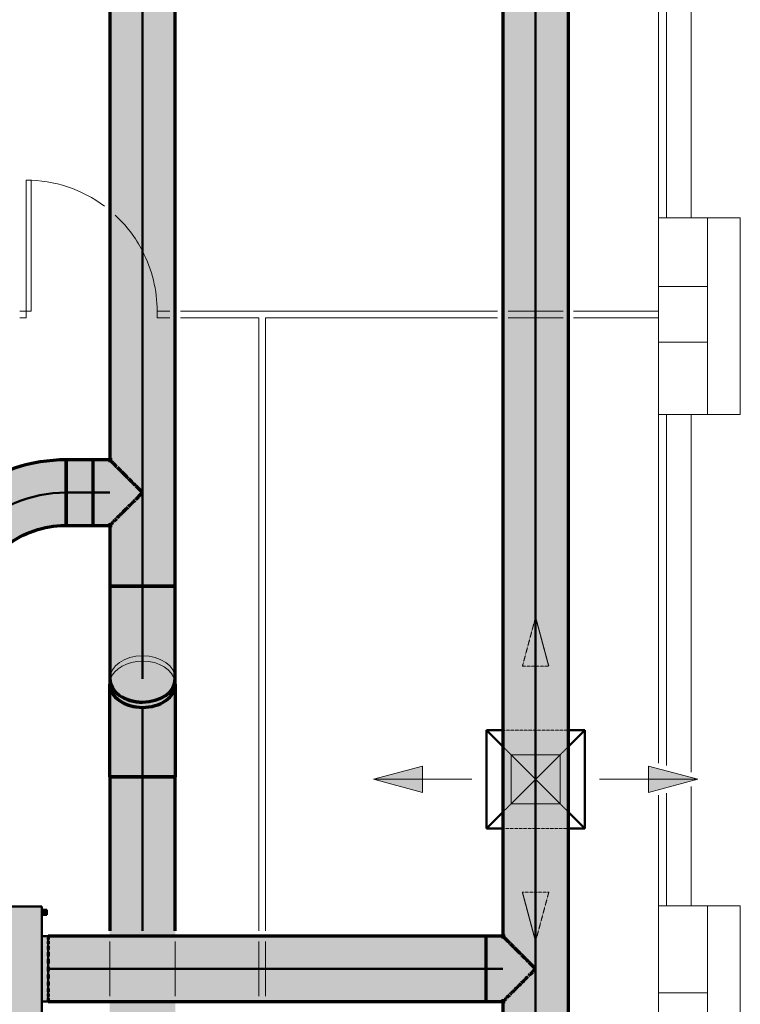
# Model space of a CAD drawing. Header units: millimetres. Extents: x -12292 to 200521, y -11014 to 10732.
# Tile 105 of 107: x 26965 to 31365, y -2883 to 3127. Entities that reach past the tile are written whole.
import ezdxf

# ---------------------------------------------------------------- set-up
doc = ezdxf.new("R2010")
doc.units = ezdxf.units.MM
doc.linetypes.add('Centro', pattern=[30, 12, -6, 6, -6])
doc.linetypes.add('Oculto 1_5', pattern=[2.2, 1.5, -0.7])
for name, color, linetype, lineweight in [('A-DETL', 90, 'Oculto 1_5', 18), ('A-DETL-GENF', 92, 'Continuous', 18), ('DIVISORIAS', 7, 'Continuous', 18), ('ESQ', 7, 'Continuous', 18), ('M-EQPM', 50, 'Continuous', 50), ('M-HVAC-CDFF', 50, 'Continuous', 50), ('M-HVAC-DUCT', 70, 'Continuous', 70), ('M-HVAC-DUCT-CNTR', 70, 'Centro', 50), ('PAREDES', 7, 'Continuous', 18), ('PEM1-Layout Superior_dwg', 8, 'Continuous', 18), ('PILAR', 7, 'Continuous', 18)]:
    doc.layers.add(name, color=color, linetype=linetype, lineweight=lineweight)

# ---------------------------------------------------------------- blocks, each defined once
blk = doc.blocks.new('M_Encaixe de duto redondo - Padrão-1004465-RENOVAÇÃO DE AR PAVIMENTO SUPERIOR')
at = {"layer": 'M-HVAC-DUCT', "lineweight": 18}
for points in [[(0, 0), (-193.9, 0), (-193.9, 0.8), (-178.4, 10.4), (-163, 30.7), (-155.5, 44.5), (-154.2, 45.8), (-145.9, 51.7), (-129.2, 67.5), (-108.7, 90.7), (-101.1, 97.1), (-86.8, 111.3), (-72.2, 127.4), (-60.1, 138.3), (-36.6, 162.4), (-26, 172.9), (-18, 181.6), (-9.4, 189.6), (-4.5, 195.3), (-0.6, 198.8), (0, 198.4), (0, 44.5)], [(0, 0), (0, 200), (101.6, 200), (101.6, 0)], [(0, -200), (-1.2, -197.5), (-5.3, -194.7), (-10.4, -188.3), (-20.9, -179.1), (-27.1, -171.5), (-49.2, -149.7), (-63.4, -135.1), (-75.6, -124.4), (-93, -105), (-108.7, -90.7), (-114.2, -85.8), (-117.6, -81), (-132.5, -63.7), (-148.5, -49.6), (-155.5, -44.5), (-156.9, -43.1), (-165, -28.1), (-178.4, -10.4), (-193.9, 0), (0, 0), (0, -198.8)], [(0, -200), (0, 0), (101.6, 0), (101.6, -200)]]:
    blk.add_hatch(color=80, dxfattribs=at).paths.add_polyline_path(points)
at = {"layer": 'M-HVAC-DUCT', "color": 3}
for p, q in [((-14.4, 200), (0, 200)), ((0, 200), (101.6, 200)), ((101.6, 0), (101.6, 200)), ((-193.9, 0.8), (-193.9, 0)), ((-193.9, 0), (-193.9, -0.8)), ((101.6, -200), (101.6, 0)), ((0, -200), (-14.4, -200)), ((101.6, -200), (0, -200))]:
    blk.add_line(p, q, dxfattribs=at)
blk = doc.blocks.new('M_Cotovelo redondo - 2 D-1005350-RENOVAÇÃO DE AR PAVIMENTO SUPERIOR')
at = {"layer": 'M-HVAC-DUCT', "lineweight": 18}
for points in [[(27714.7, -1038.4), (27714.7, -331.3), (27514.7, -331.3), (27514.7, -897), (27519.7, -928.4), (27534.5, -958.3), (27558.3, -985.1), (27590, -1007.5), (27627.9, -1024.4), (27670.2, -1034.8)], [(27714.7, -1038.4), (27759.2, -1034.8), (27801.5, -1024.4), (27839.4, -1007.5), (27871.1, -985.1), (27894.9, -958.3), (27909.7, -928.4), (27914.7, -897), (27914.7, -331.3), (27714.7, -331.3), (27714.7, -954.8)]]:
    blk.add_hatch(color=11, dxfattribs=at).paths.add_polyline_path(points)
at = {"layer": 'M-HVAC-DUCT', "color": 30}
for p, q in [((27714.7, -331.3), (27514.7, -331.3)), ((27914.7, -331.3), (27714.7, -331.3))]:
    blk.add_line(p, q, dxfattribs=at)
at = {"layer": 'M-HVAC-DUCT', "color": 30, "flags": 128}
for points in [[(27514.7, -331.3), (27514.7, -363.3), (27514.7, -395.2), (27514.7, -427), (27514.7, -458.7), (27514.7, -490.2), (27514.7, -521.4), (27514.7, -552.4), (27514.7, -582.9), (27514.7, -613.1), (27514.7, -642.8), (27514.7, -672), (27514.7, -700.7), (27514.7, -728.8), (27514.7, -756.2), (27514.7, -783), (27514.7, -809), (27514.7, -834.3), (27514.7, -858.8), (27514.7, -882.4), (27514.7, -897)], [(27914.7, -897), (27914.7, -873.9), (27914.7, -849.9), (27914.7, -825.2), (27914.7, -799.6), (27914.7, -773.3), (27914.7, -746.3), (27914.7, -718.6), (27914.7, -690.3), (27914.7, -661.4), (27914.7, -632), (27914.7, -602.1), (27914.7, -571.8), (27914.7, -541.1), (27914.7, -510.1), (27914.7, -478.7), (27914.7, -447.2), (27914.7, -415.4), (27914.7, -383.6), (27914.7, -351.6), (27914.7, -331.3)]]:
    blk.add_lwpolyline(points, dxfattribs=at)
at = {"layer": 'M-HVAC-DUCT', "color": 30}
for start_param, end_param in [(3.141593, 4.712389), (4.712389, 6.283185)]:
    blk.add_ellipse((27714.7, -897), major_axis=(200, 0), ratio=0.707107, start_param=start_param, end_param=end_param, dxfattribs=at)
blk = doc.blocks.new('M_Encaixe de duto redondo - Padrão-V12-RENOVAÇÃO DE AR PAVIMENTO SUPERIOR')
at = {"layer": 'M-HVAC-DUCT', "lineweight": 18}
for points in [[(-178, 0), (-193.9, 0), (-193.9, 0.8), (-178.4, 10.4), (-163, 30.7), (-155.5, 44.5), (-154.2, 45.8), (-145.1, 52.4), (-129.2, 67.5), (-108.7, 90.7), (-101.1, 97.1), (-86.8, 111.3), (-72.2, 127.4), (-60.1, 138.3), (-36.6, 162.4), (-26, 172.9), (-18, 181.6), (-9.4, 189.6), (-4.5, 195.3), (-0.6, 198.8), (0, 198.4), (0, 0), (-147.6, 0)], [(0, 0), (0, 200), (101.6, 200), (101.6, 0)], [(0, -200), (-1.2, -197.5), (-5.3, -194.7), (-10.4, -188.3), (-20.9, -179.1), (-27.1, -171.5), (-49.2, -149.7), (-63.4, -135.1), (-75.6, -124.4), (-93, -105), (-108.7, -90.7), (-114.2, -85.8), (-117.6, -81), (-132.5, -63.7), (-148.5, -49.6), (-155.5, -44.5), (-156.9, -43.1), (-165, -28.1), (-178.4, -10.4), (-193.9, 0), (0, 0), (0, -198.8)], [(0, -200), (0, 0), (101.6, 0), (101.6, -200)]]:
    blk.add_hatch(color=11, dxfattribs=at).paths.add_polyline_path(points)
at = {"layer": 'M-HVAC-DUCT', "color": 30}
for p, q in [((-14.4, 200), (0, 200)), ((0, 200), (101.6, 200)), ((101.6, 0), (101.6, 200)), ((-193.9, 0.8), (-193.9, 0)), ((-193.9, 0), (-193.9, -0.8)), ((101.6, -200), (101.6, 0)), ((0, -200), (-14.4, -200)), ((101.6, -200), (0, -200))]:
    blk.add_line(p, q, dxfattribs=at)
blk = doc.blocks.new('M_Cotovelo redondo - 2 D-996262-RENOVAÇÃO DE AR PAVIMENTO SUPERIOR')
at = {"layer": 'M-HVAC-DUCT', "lineweight": 18}
for points in [[(-800, 0), (-703.6, 5.8), (-608.5, 23.2), (-516.3, 52), (-424.9, 93.6), (-345.5, 141.6), (-267.7, 202.9), (-200.8, 270), (-141.6, 345.5), (-91.6, 428.2), (-52, 516.3), (-23.2, 608.5), (-5.8, 703.6), (0, 800), (-200, 800), (-206.1, 714.6), (-224.9, 629.3), (-254.2, 550.8), (-295.2, 475.6), (-346.6, 407.1), (-407.1, 346.6), (-477.6, 294.2), (-550.8, 254.2), (-631, 224.3), (-714.6, 206.1), (-800, 200), (-800, 44.5)], [(-800, -200), (-688, -193.7), (-577.5, -174.9), (-469.7, -143.9), (-366.1, -101), (-268, -46.7), (-176.5, 18.2), (-88.9, 97.4), (-18.2, 176.5), (46.7, 268), (101, 366.1), (143.9, 469.7), (174.9, 577.5), (193.7, 688), (200, 800), (0, 800), (-5.8, 703.6), (-23.2, 608.5), (-52, 516.3), (-91.6, 428.2), (-141.6, 345.5), (-201.2, 269.5), (-269.5, 201.2), (-345.5, 141.6), (-428.2, 91.6), (-516.3, 52), (-608.5, 23.2), (-703.6, 5.8), (-800, 0), (-800, -195)]]:
    blk.add_hatch(color=11, dxfattribs=at).paths.add_polyline_path(points)
at = {"layer": 'M-HVAC-DUCT', "color": 30}
for p, q in [((0, 800), (-200, 800)), ((200, 800), (0, 800)), ((-800, 200), (-800, 0)), ((-800, 0), (-800, -200))]:
    blk.add_line(p, q, dxfattribs=at)
at = {"layer": 'M-HVAC-DUCT', "color": 30, "flags": 128}
for points in [[(-200, 800), (-200.5, 776), (-201.9, 752.1), (-204.3, 728.2), (-207.7, 704.4), (-212, 680.8), (-217.2, 657.4), (-223.4, 634.2), (-230.5, 611.3), (-238.5, 588.6), (-247.4, 566.3), (-257.1, 544.4), (-267.8, 522.9), (-279.3, 501.9), (-291.6, 481.3), (-304.8, 461.2), (-318.7, 441.7), (-333.5, 422.7), (-348.9, 404.4), (-365.1, 386.6), (-382, 369.6), (-399.5, 353.2), (-417.7, 337.6), (-436.5, 322.6), (-455.9, 308.5), (-475.8, 295.1), (-496.3, 282.6), (-517.2, 270.8), (-538.6, 259.9), (-560.4, 249.9), (-582.6, 240.8), (-605.1, 232.5), (-628, 225.2), (-651.1, 218.8), (-674.5, 213.3), (-698, 208.7), (-721.7, 205.1), (-745.6, 202.5), (-769.5, 200.8), (-793.5, 200), (-800, 200)], [(-800, -200), (-760, -199.2), (-720.1, -196.8), (-680.3, -192.8), (-640.7, -187.2), (-601.3, -180.1), (-562.3, -171.3), (-523.6, -161.1), (-485.4, -149.2), (-447.7, -135.9), (-410.6, -121.1), (-374.1, -104.8), (-338.2, -87), (-303.1, -67.8), (-268.8, -47.3), (-235.4, -25.3), (-202.8, -2.1), (-171.2, 22.4), (-140.6, 48.2), (-111.1, 75.2), (-82.6, 103.3), (-55.4, 132.5), (-29.3, 162.8), (-4.4, 194.2), (19.2, 226.5), (41.5, 259.7), (62.4, 293.8), (82, 328.7), (100.1, 364.3), (116.8, 400.7), (132, 437.6), (145.8, 475.2), (158, 513.3), (168.7, 551.8), (177.9, 590.8), (185.4, 630), (191.5, 669.6), (195.9, 709.3), (198.7, 749.2), (199.9, 789.2), (200, 800)]]:
    blk.add_lwpolyline(points, dxfattribs=at)
blk = doc.blocks.new('PEM1-Layout Superior_dwg-964791-RENOVAÇÃO DE AR PAVIMENTO SUPERIOR')
at = {"layer": 'DIVISORIAS'}
for p, q in [((57782.2, 57805.7), (59717.2, 57805.7)), ((59782.2, 57805.7), (60117.2, 57805.7)), ((60117.2, 57765.7), (59782.2, 57765.7)), ((58259.7, 53623.5), (58259.7, 53958.5)), ((58299.7, 53958.5), (58299.7, 53623.5))]:
    blk.add_line(p, q, dxfattribs=at)
at = {"layer": 'DIVISORIAS', "flags": 128}
blk.add_lwpolyline([(56839.7, 57805.7), (56869.7, 57805.7), (56869.7, 58605.7), (56839.7, 58605.7)], close=True, dxfattribs=at)
for points in [[(56799.7, 57765.7), (56839.7, 57765.7), (56839.7, 57805.7), (56799.7, 57805.7)], [(57717.2, 57765.7), (57639, 57765.7), (57639, 57805.7), (57717.2, 57805.7)], [(58259.7, 54023.5), (58259.7, 57765.7), (57782.2, 57765.7)], [(59717.2, 57765.7), (58299.7, 57765.7), (58299.7, 54023.5)], [(60182.2, 57805.7), (60700.1, 57805.7), (60700.1, 57765.7), (60182.2, 57765.7)]]:
    blk.add_lwpolyline(points, dxfattribs=at)
at = {"layer": 'ESQ'}
for p, q in [((60749.7, 58375.7), (60749.7, 60595.3)), ((60699.7, 58375.7), (60699.7, 60581.9)), ((60699.7, 55046.3), (60699.7, 57175.7)), ((60749.7, 55032.9), (60749.7, 57175.7)), ((60699.7, 54175.7), (60699.7, 54850.4)), ((60749.7, 54175.7), (60749.7, 54863.8))]:
    blk.add_line(p, q, dxfattribs=at)
for start, end in [(53.21547, 90), (27.27947, 47.16626), (0, 27.26215)]:
    blk.add_arc((56839, 57805.7), 800, start, end, dxfattribs=at)
at = {"layer": 'PAREDES'}
for p, q in [((60899.7, 58375.7), (60899.7, 60635.5)), ((60899.7, 54992.7), (60899.7, 57175.7)), ((60899.7, 54175.7), (60899.7, 54904))]:
    blk.add_line(p, q, dxfattribs=at)
at = {"layer": 'PAREDES', "flags": 128}
for points in [[(60700.1, 57955.7), (60700.1, 58375.7), (61000.1, 58375.7), (61000.1, 57955.7)], [(60999.7, 57175.7), (61199.7, 57175.7), (61199.7, 58375.7), (60999.7, 58375.7)], [(61000.1, 57615.7), (61000.1, 57175.7), (60700.1, 57175.7), (60700.1, 57615.7)], [(60699.7, 53645.7), (60699.7, 54175.7), (60999.7, 54175.7), (60999.7, 53645.7)], [(60999.7, 52965.7), (61199.7, 52965.7), (61199.7, 54175.7), (60999.7, 54175.7)]]:
    blk.add_lwpolyline(points, dxfattribs=at)
at = {"layer": 'PILAR', "flags": 128}
for points in [[(60700.1, 57615.7), (61000.1, 57615.7), (61000.1, 57955.7), (60700.1, 57955.7)], [(60699.7, 53645.7), (60999.7, 53645.7), (60999.7, 53415.7), (60699.7, 53415.7)]]:
    blk.add_lwpolyline(points, close=True, dxfattribs=at)
blk = doc.blocks.new('FH - FH 400-V27-RENOVAÇÃO DE AR PAVIMENTO SUPERIOR')
at = {"layer": 'M-EQPM', "linetype": 'Oculto 1_5', "lineweight": 18}
for points in [[(-200, 509), (200, 509), (200, 547), (-200, 547)], [(-380, -509), (380, -509), (380, 509), (-380, 509), (-380, -198.8)], [(-360, -514), (-330, -514), (-330, -509), (-360, -509)], [(-360, -539), (-330, -539), (-330, -514), (-360, -514)], [(-200, -547), (200, -547), (200, -509), (-200, -509)], [(330, -514), (360, -514), (360, -509), (330, -509)], [(330, -514), (330, -539), (360, -539), (360, -514)]]:
    blk.add_hatch(color=10, dxfattribs=at).paths.add_polyline_path(points)
at = {"layer": 'A-DETL', "color": 170}
for p, q in [((-194.2, 547), (-195.7, 547)), ((-195.7, -547), (-194.2, -547))]:
    blk.add_line(p, q, dxfattribs=at)
at = {"layer": 'M-EQPM', "color": 5}
for p, q in [((-200, 547), (-200, 509)), ((-190.4, 547), (-194.2, 547)), ((-169.5, 547), (-178.6, 547)), ((-139.5, 547), (-152.9, 547)), ((-102, 547), (-119, 547)), ((-59, 547), (-78.5, 547)), ((-13, 547), (-33.7, 547)), ((33.7, 547), (13, 547)), ((78.5, 547), (59, 547)), ((119, 547), (102, 547)), ((152.9, 547), (139.5, 547)), ((178.6, 547), (169.5, 547)), ((194.2, 547), (190.4, 547)), ((200, 509), (200, 547)), ((-380, -509), (-380, 509)), ((380, 509), (-380, 509)), ((380, 509), (380, -509)), ((-380, -509), (380, -509)), ((-360, -514), (-360, -509)), ((-360, -539), (-360, -514)), ((-360, -514), (-330, -514)), ((-360, -539), (-330, -539)), ((-330, -509), (-330, -514)), ((-330, -514), (-330, -539)), ((-200, -509), (-200, -547)), ((200, -547), (200, -509)), ((330, -514), (330, -509)), ((330, -539), (330, -514)), ((330, -514), (360, -514)), ((330, -539), (360, -539)), ((360, -509), (360, -514)), ((360, -514), (360, -539)), ((-194.2, -547), (-190.4, -547)), ((-178.6, -547), (-169.5, -547)), ((-152.9, -547), (-139.5, -547)), ((-119, -547), (-102, -547)), ((-78.5, -547), (-59, -547)), ((-33.7, -547), (-13, -547)), ((13, -547), (33.7, -547)), ((59, -547), (78.5, -547)), ((102, -547), (119, -547)), ((139.5, -547), (152.9, -547)), ((169.5, -547), (178.6, -547)), ((190.4, -547), (194.2, -547))]:
    blk.add_line(p, q, dxfattribs=at)
blk = doc.blocks.new('M_Difusor de fornecimento - 600 x 600 Face 300 x 300 Conexão-V30-RENOVAÇÃO DE AR PAVIMENTO SUPERIOR')
at = {"layer": 'A-DETL-GENF', "linetype": 'Oculto 1_5'}
for points in [[(-690, 80.4), (-990, 0), (-690, -80.4)], [(690, 80.4), (690, -80.4), (990, 0), (966, 6.4)]]:
    blk.add_hatch(color=170, dxfattribs=at).paths.add_polyline_path(points)
at = {"layer": 'A-DETL', "color": 170}
for p, q in [((0, 989.8), (-80.4, 690)), ((0, 989.8), (-80.4, 690)), ((0, 989.8), (80.4, 690)), ((80.4, 690), (0, 989.8)), ((-80.4, 690), (80.4, 690)), ((-80.4, 690), (80.4, 690)), ((-200, 300), (200, 300)), ((-200, 200), (200, -200)), ((-200, -200), (200, 200)), ((200, -300), (-200, -300)), ((80.4, -690), (-80.4, -690)), ((0, -989.8), (-80.4, -690)), ((-80.4, -690), (0, -989.8)), ((80.4, -690), (-80.4, -690)), ((0, -989.8), (80.4, -690)), ((0, -989.8), (80.4, -690))]:
    blk.add_line(p, q, dxfattribs=at)
at = {"layer": 'A-DETL-GENF', "color": 170}
for p, q in [((-990, 0), (-690, 80.4)), ((-690, 80.4), (-990, 0)), ((-690, -80.4), (-690, 80.4)), ((-690, -80.4), (-690, 80.4)), ((690, 80.4), (690, -80.4)), ((990, 0), (690, 80.4)), ((990, 0), (690, 80.4)), ((690, 80.4), (690, -80.4)), ((-990, 0), (-690, -80.4)), ((-390, 0), (-990, 0)), ((-990, 0), (-690, -80.4)), ((390, 0), (990, 0)), ((990, 0), (690, -80.4)), ((690, -80.4), (990, 0))]:
    blk.add_line(p, q, dxfattribs=at)
at = {"layer": 'M-HVAC-CDFF', "color": 5}
for p, q in [((-300, 300), (-200, 200)), ((-300, 300), (-300, -300)), ((-300, 300), (-200, 300)), ((200, 300), (300, 300)), ((200, 200), (300, 300)), ((300, 300), (300, -300)), ((-300, -300), (-200, -200)), ((200, -200), (300, -300)), ((-200, -300), (-300, -300)), ((300, -300), (200, -300))]:
    blk.add_line(p, q, dxfattribs=at)
blk = doc.blocks.new('M_Cotovelo redondo - 2 D-V9-RENOVAÇÃO DE AR PAVIMENTO SUPERIOR')
at = {"layer": 'M-HVAC-DUCT', "lineweight": 18}
for points in [[(27701.5, -1495), (27714.7, -1495), (27714.7, -1070.8), (27665.7, -1066.1), (27627.9, -1056.7), (27590, -1039.9), (27558.3, -1017.5), (27534.5, -990.7), (27519.3, -958.3), (27514.7, -929.3), (27514.7, -1495), (27681.5, -1495)], [(27839.4, -1495), (27914.7, -1495), (27914.7, -929.3), (27909.7, -960.8), (27894.9, -990.7), (27871.1, -1017.5), (27839.4, -1039.9), (27801.5, -1056.7), (27759.2, -1067.2), (27714.7, -1070.8), (27714.7, -1495), (27801.5, -1495)]]:
    blk.add_hatch(color=11, dxfattribs=at).paths.add_polyline_path(points)
at = {"layer": 'A-DETL', "color": 20, "linetype": 'Continuous'}
for start_param, end_param in [(1.570796, 2.917193), (0.116214, 1.570796), (2.917193, 3.025378), (3.026978, 3.140023), (0.00157, 0.114615)]:
    blk.add_ellipse((27714.7, -929.3), major_axis=(200, 0), ratio=0.707107, start_param=start_param, end_param=end_param, dxfattribs=at)
at = {"layer": 'M-HVAC-DUCT', "color": 30}
for p, q in [((27514.7, -1495), (27714.7, -1495)), ((27714.7, -1495), (27914.7, -1495))]:
    blk.add_line(p, q, dxfattribs=at)
at = {"layer": 'M-HVAC-DUCT', "color": 30, "flags": 128}
for points in [[(27514.7, -1495), (27514.7, -1463), (27514.7, -1431.1), (27514.7, -1399.2), (27514.7, -1367.6), (27514.7, -1336.1), (27514.7, -1304.9), (27514.7, -1273.9), (27514.7, -1243.4), (27514.7, -1213.2), (27514.7, -1183.5), (27514.7, -1154.3), (27514.7, -1125.6), (27514.7, -1097.5), (27514.7, -1070.1), (27514.7, -1043.3), (27514.7, -1017.3), (27514.7, -992), (27514.7, -967.5), (27514.7, -943.9), (27514.7, -929.3)], [(27914.7, -929.3), (27914.7, -952.4), (27914.7, -976.3), (27914.7, -1001.1), (27914.7, -1026.7), (27914.7, -1053), (27914.7, -1080), (27914.7, -1107.7), (27914.7, -1136), (27914.7, -1164.9), (27914.7, -1194.3), (27914.7, -1224.2), (27914.7, -1254.5), (27914.7, -1285.2), (27914.7, -1316.2), (27914.7, -1347.5), (27914.7, -1379.1), (27914.7, -1410.9), (27914.7, -1442.7), (27914.7, -1474.7), (27914.7, -1495)]]:
    blk.add_lwpolyline(points, dxfattribs=at)
at = {"layer": 'M-HVAC-DUCT', "color": 30}
for major_axis, start_param, end_param in [((200, 0), 3.141593, 4.712389), ((-200, 0), 1.570796, 3.141593)]:
    blk.add_ellipse((27714.7, -929.3), major_axis=major_axis, ratio=0.707107, start_param=start_param, end_param=end_param, dxfattribs=at)

msp = doc.modelspace()

# ---------------------------------------------------------------- hatches: boundary and pattern name
at = {"layer": 'M-HVAC-DUCT'}
for color, points in [(3, [(30027.93, -7683.301), (30114.706, -7683.301), (30114.706, 7816.699), (29914.706, 7816.699), (29914.706, -2466.746), (29917.189, -2467.971), (29920.041, -2472.08), (29926.493, -2477.225), (29935.584, -2487.624), (29943.183, -2493.887), (29968.89, -2519.65), (29978.249, -2528.594), (29990.264, -2542.303), (30005.523, -2555.421), (30019.71, -2569.997), (30028.945, -2580.985), (30033.682, -2584.303), (30052.282, -2600.717), (30066.436, -2617.177), (30070.202, -2622.242), (30071.558, -2623.598), (30082.58, -2629.707), (30084.706, -2631.852), (30099.952, -2645.146), (30108.61, -2656.45), (30108.61, -2677.042), (30098.297, -2690.508), (30077.667, -2706.925), (30070.202, -2711.25), (30068.887, -2712.566), (30062.344, -2721.589), (30047.189, -2737.481), (30024.572, -2757.414), (30017.634, -2765.628), (30002.002, -2781.134), (29987.677, -2794.14), (29976.402, -2806.671), (29952.342, -2830.156), (29941.847, -2840.716), (29933.146, -2848.769), (29924.326, -2858.008), (29919.442, -2862.215), (29915.908, -2866.161), (29914.706, -2866.746), (29914.706, -7683.301), (29990.008, -7683.301)]), (3, [(30159.211, -7683.301), (30314.706, -7683.301), (30314.706, 7816.699), (30114.706, 7816.699), (30114.706, -7683.301)]), (11, [(27714.706, -331.275), (27714.706, 6137.354), (27514.706, 6137.354), (27514.706, 440.611), (27517.189, 439.386), (27521.471, 434.141), (27526.493, 430.132), (27537.274, 418.343), (27543.183, 413.47), (27565.032, 391.39), (27578.249, 378.763), (27594.071, 361.792), (27605.523, 351.936), (27619.71, 337.36), (27628.945, 326.373), (27633.682, 323.054), (27652.282, 306.64), (27666.436, 290.18), (27670.202, 285.115), (27671.558, 283.759), (27682.58, 277.65), (27684.515, 275.662), (27699.952, 262.211), (27708.61, 250.907), (27708.61, 230.315), (27698.297, 216.849), (27677.667, 200.432), (27670.202, 196.107), (27668.887, 194.791), (27662.344, 185.768), (27647.189, 169.876), (27624.572, 149.943), (27617.634, 141.729), (27603.382, 127.405), (27587.677, 113.217), (27576.402, 100.686), (27552.342, 77.202), (27541.847, 66.641), (27533.146, 58.588), (27525.12, 49.98), (27519.429, 45.123), (27515.908, 41.196), (27514.706, 40.611), (27514.706, -331.275), (27670.202, -331.275)]), (11, [(27714.706, -331.275), (27914.706, -331.275), (27914.706, 6137.354), (27714.706, 6137.354), (27714.706, 80.767)]), (11, [(27324.828, 240.611), (27413.106, 240.611), (27413.106, 440.611), (27248.208, 440.611), (27248.208, 240.611)]), (11, [(27324.828, 40.611), (27413.106, 40.611), (27413.106, 240.611), (27248.208, 240.611), (27248.208, 40.611)]), (11, [(27714.706, -1070.753), (27714.706, -1038.382), (27670.202, -1034.836), (27627.93, -1024.377), (27590.008, -1007.528), (27558.34, -985.135), (27534.513, -958.321), (27519.721, -928.43), (27514.706, -896.961), (27514.706, -929.331), (27519.721, -960.801), (27534.513, -990.692), (27558.34, -1017.506), (27590.008, -1039.899), (27627.93, -1056.748), (27670.202, -1067.207), (27682.535, -1068.19)]), (11, [(27714.706, -1070.753), (27759.211, -1067.207), (27801.483, -1056.748), (27839.404, -1039.899), (27871.073, -1017.506), (27894.9, -990.692), (27909.783, -960.232), (27914.706, -928.43), (27914.706, -896.961), (27909.692, -928.43), (27894.9, -958.321), (27871.073, -985.135), (27839.404, -1007.528), (27801.483, -1024.377), (27759.211, -1034.836), (27714.706, -1038.382), (27714.706, -1067.207)]), (3, [(29813.106, -2666.746), (29813.106, -2466.746), (27138.368, -2466.746), (27138.368, -2666.746), (29604.625, -2666.746)]), (3, [(29813.106, -2866.746), (29813.106, -2666.746), (27138.368, -2666.746), (27138.368, -2866.746), (29604.625, -2866.746)])]:
    msp.add_hatch(color=color, dxfattribs=at).paths.add_polyline_path(points)
h = msp.add_hatch(color=11, dxfattribs=at)
h.paths.add_polyline_path([(27514.706, 40.611), (27519.442, 45.486), (27515.291, 41.812)])
h.paths.add_polyline_path([(27520.041, 45.945), (27532.683, 59.051), (27525.12, 52.341)])
h.paths.add_polyline_path([(27535.584, 61.489), (27552.342, 79.27), (27540.737, 67.752)])
h.paths.add_polyline_path([(27559.673, 85.577), (27589.599, 115.586), (27576.402, 104.018), (27563.045, 89.832)])
h.paths.add_polyline_path([(27590.264, 116.168), (27626.695, 152.599), (27617.634, 145.35), (27601.496, 129.286)])
h.paths.add_polyline_path([(27628.945, 154.85), (27668.887, 194.791), (27662.344, 190.5), (27647.189, 176.883), (27631.254, 158.168)])
h.paths.add_polyline_path([(27671.558, 197.463), (27708.61, 234.515), (27708.61, 239.786), (27693.106, 230.228), (27677.667, 209.905), (27674.558, 203.572)])
h.paths.add_polyline_path([(27708.61, 241.436), (27708.61, 246.707), (27671.558, 283.759), (27677.667, 271.317), (27693.106, 250.994), (27706.417, 242.788)])
h.paths.add_polyline_path([(27668.887, 286.431), (27631.254, 323.054), (27632.263, 321.605), (27647.189, 304.339), (27662.344, 290.722)])
h.paths.add_polyline_path([(27626.695, 328.623), (27590.264, 365.054), (27603.382, 349.733), (27617.634, 335.872)])
h.paths.add_polyline_path([(27589.907, 365.41), (27563.045, 391.39), (27563.927, 390.276), (27576.402, 377.204), (27589.599, 365.636)])
h.paths.add_polyline_path([(27557.282, 398.035), (27535.584, 419.733), (27541.847, 412.121), (27552.342, 401.952)])
h.paths.add_polyline_path([(27534.115, 421.203), (27524.075, 430.197), (27525.12, 428.881), (27532.683, 422.171)])
h.paths.add_polyline_path([(27519.676, 435.641), (27514.706, 440.611), (27515.908, 438.145), (27519.44, 435.737)])
h = msp.add_hatch(color=11, dxfattribs=at)
h.paths.add_polyline_path([(27708.61, 246.707), (27708.61, 250.907), (27698.297, 264.373), (27681.191, 279.077), (27671.558, 283.759), (27698.18, 257.137)])
h.paths.add_polyline_path([(27668.887, 286.431), (27664.703, 292.831), (27649.776, 309.104), (27628.945, 326.373), (27665.138, 290.18)])
h.paths.add_polyline_path([(27626.695, 328.623), (27617.634, 339.493), (27605.246, 352.22), (27590.264, 365.054), (27624.039, 331.279)])
h.paths.add_polyline_path([(27589.907, 365.41), (27589.68, 365.72), (27577.871, 379.134), (27559.673, 395.645), (27589.599, 365.718)])
h.paths.add_polyline_path([(27557.282, 398.035), (27552.342, 404.021), (27543.123, 413.532), (27535.584, 419.733), (27556.73, 398.588)])
h.paths.add_polyline_path([(27534.115, 421.203), (27533.148, 422.631), (27526.388, 430.236), (27520.041, 435.277), (27533.766, 421.551)])
h.paths.add_polyline_path([(27519.676, 435.641), (27519.581, 435.876), (27517.156, 439.418), (27515.908, 439.41), (27519.53, 435.788)])
h = msp.add_hatch(color=11, dxfattribs=at)
h.paths.add_polyline_path([(27514.706, 40.611), (27517.189, 41.836), (27519.442, 45.346), (27515.908, 41.812)])
h.paths.add_polyline_path([(27520.041, 45.945), (27526.493, 51.09), (27532.683, 58.588), (27525.12, 51.025)])
h.paths.add_polyline_path([(27535.584, 61.489), (27543.123, 67.69), (27552.342, 78.247), (27541.847, 67.752)])
h.paths.add_polyline_path([(27559.673, 85.577), (27564.978, 89.78), (27578.249, 102.459), (27589.599, 115.504), (27563.927, 89.832)])
h.paths.add_polyline_path([(27590.264, 116.168), (27605.246, 129.002), (27619.56, 143.675), (27626.695, 152.599), (27603.382, 129.286)])
h.paths.add_polyline_path([(27628.945, 154.85), (27633.526, 158.032), (27652.282, 174.582), (27664.703, 188.391), (27668.887, 194.791), (27632.263, 158.168)])
h.paths.add_polyline_path([(27671.558, 197.463), (27682.58, 203.572), (27684.515, 205.56), (27699.952, 219.011), (27708.61, 230.315), (27708.61, 234.515), (27677.667, 203.572)])
h = msp.add_hatch(color=11, dxfattribs=at)
h.paths.add_polyline_path([(27714.706, -3531.275), (27714.706, -2866.746), (27514.706, -2866.746), (27514.706, -3531.275), (27682.535, -3531.275)])
h.paths.add_polyline_path([(27714.706, -2466.746), (27714.706, -1495.017), (27514.706, -1495.017), (27514.706, -2466.746), (27693.468, -2466.746)])
h = msp.add_hatch(color=11, dxfattribs=at)
h.paths.add_polyline_path([(27747.876, -3531.275), (27914.706, -3531.275), (27914.706, -2866.746), (27714.706, -2866.746), (27714.706, -3531.275)])
h.paths.add_polyline_path([(27737.973, -2466.746), (27914.706, -2466.746), (27914.706, -1495.017), (27714.706, -1495.017), (27714.706, -2466.746)])
h = msp.add_hatch(color=3, dxfattribs=at)
h.paths.add_polyline_path([(29914.706, -2866.746), (29919.442, -2861.872), (29915.291, -2865.545)])
h.paths.add_polyline_path([(29920.041, -2861.412), (29932.683, -2848.306), (29924.075, -2856.332)])
h.paths.add_polyline_path([(29935.584, -2845.868), (29952.342, -2828.087), (29940.737, -2839.605)])
h.paths.add_polyline_path([(29959.673, -2821.78), (29989.599, -2791.771), (29976.402, -2803.339), (29963.045, -2817.525)])
h.paths.add_polyline_path([(29990.264, -2791.189), (30026.695, -2754.758), (30017.634, -2762.007), (30001.496, -2778.071)])
h.paths.add_polyline_path([(30028.945, -2752.508), (30068.887, -2712.566), (30060.585, -2718.438), (30047.189, -2730.474), (30031.254, -2749.189)])
h.paths.add_polyline_path([(30071.558, -2709.894), (30108.61, -2672.842), (30108.61, -2667.571), (30093.106, -2677.129), (30077.667, -2697.452), (30074.558, -2703.785)])
h.paths.add_polyline_path([(30108.61, -2665.921), (30108.61, -2660.65), (30071.558, -2623.598), (30077.667, -2636.04), (30093.106, -2656.363), (30106.417, -2664.569)])
h.paths.add_polyline_path([(30068.887, -2620.926), (30031.254, -2584.303), (30032.263, -2585.752), (30047.189, -2603.018), (30062.344, -2616.635)])
h.paths.add_polyline_path([(30026.695, -2578.734), (29990.264, -2542.303), (30003.382, -2557.624), (30017.634, -2571.485)])
h.paths.add_polyline_path([(29989.907, -2541.947), (29963.045, -2515.967), (29963.927, -2517.081), (29976.402, -2530.153), (29989.599, -2541.721)])
h.paths.add_polyline_path([(29957.282, -2509.322), (29935.584, -2487.624), (29941.847, -2495.236), (29952.342, -2505.405)])
h.paths.add_polyline_path([(29934.115, -2486.154), (29924.075, -2477.16), (29925.12, -2478.476), (29932.683, -2485.186)])
h.paths.add_polyline_path([(29919.676, -2471.716), (29914.706, -2466.746), (29915.908, -2469.212), (29919.44, -2471.62)])
h = msp.add_hatch(color=3, dxfattribs=at)
h.paths.add_polyline_path([(30108.61, -2660.65), (30108.61, -2656.45), (30098.297, -2642.984), (30081.191, -2628.28), (30071.558, -2623.598), (30098.18, -2650.22)])
h.paths.add_polyline_path([(30068.887, -2620.926), (30064.703, -2614.526), (30049.776, -2598.253), (30028.945, -2580.985), (30065.138, -2617.177)])
h.paths.add_polyline_path([(30026.695, -2578.734), (30017.634, -2567.864), (30005.246, -2555.137), (29990.264, -2542.303), (30024.039, -2576.078)])
h.paths.add_polyline_path([(29989.907, -2541.947), (29989.68, -2541.637), (29977.871, -2528.223), (29959.673, -2511.712), (29989.599, -2541.639)])
h.paths.add_polyline_path([(29957.282, -2509.322), (29952.342, -2503.336), (29943.123, -2493.825), (29935.584, -2487.624), (29956.73, -2508.77)])
h.paths.add_polyline_path([(29934.115, -2486.154), (29933.148, -2484.726), (29926.388, -2477.121), (29920.041, -2472.08), (29933.766, -2485.806)])
h.paths.add_polyline_path([(29919.676, -2471.716), (29919.581, -2471.481), (29917.156, -2467.939), (29915.908, -2467.947), (29919.53, -2471.569)])
h = msp.add_hatch(color=3, dxfattribs=at)
h.paths.add_polyline_path([(29914.706, -2866.746), (29917.189, -2865.521), (29919.442, -2862.011), (29915.908, -2865.545)])
h.paths.add_polyline_path([(29920.041, -2861.412), (29926.493, -2856.267), (29932.683, -2848.769), (29925.12, -2856.332)])
h.paths.add_polyline_path([(29935.584, -2845.868), (29943.123, -2839.667), (29952.342, -2829.111), (29941.847, -2839.605)])
h.paths.add_polyline_path([(29959.673, -2821.78), (29964.978, -2817.577), (29978.249, -2804.898), (29989.599, -2791.853), (29963.927, -2817.525)])
h.paths.add_polyline_path([(29990.264, -2791.189), (30005.246, -2778.355), (30019.56, -2763.682), (30026.695, -2754.758), (30003.382, -2778.071)])
h.paths.add_polyline_path([(30028.945, -2752.508), (30033.526, -2749.325), (30052.282, -2732.775), (30064.703, -2718.966), (30068.887, -2712.566), (30032.263, -2749.189)])
h.paths.add_polyline_path([(30071.558, -2709.894), (30082.58, -2703.785), (30084.515, -2701.797), (30099.952, -2688.346), (30108.61, -2677.042), (30108.61, -2672.842), (30077.667, -2703.785)])

# ---------------------------------------------------------------- linework, layer by layer
at = {"layer": 'A-DETL', "color": 80, "linetype": 'Continuous'}
for p, q in [((29964.706, -1659.389), (29964.706, -1359.389)), ((29964.706, -1359.389), (30264.706, -1359.389)), ((30264.706, -1359.389), (29964.706, -1659.389)), ((30264.706, -1659.389), (29964.706, -1359.389)), ((30264.706, -1359.389), (30264.706, -1659.389)), ((30264.706, -1659.389), (29964.706, -1659.389)), ((27138.368, -2861.192), (27138.368, -2861.732))]:
    msp.add_line(p, q, dxfattribs=at)
at = {"layer": 'A-DETL', "color": 20, "linetype": 'Continuous'}
for p, q in [((27514.706, -2499.246), (27514.706, -2834.246)), ((27914.706, -2834.246), (27914.706, -2499.246))]:
    msp.add_line(p, q, dxfattribs=at)
for major_axis, start_param, end_param in [((-200, 0), 4.71238898, 6.28145634), ((200, 0), 0.00173693, 1.57079633)]:
    msp.add_ellipse((27714.706, -896.961), major_axis=major_axis, ratio=0.70710678, start_param=start_param, end_param=end_param, dxfattribs=at)
at = {"layer": 'M-HVAC-DUCT', "color": 3}
for p, q in [((29914.706, 7816.699), (29914.706, -2481.128)), ((30314.706, -7683.301), (30314.706, 7816.699)), ((29813.106, -2466.746), (27138.368, -2466.746)), ((27138.368, -2466.746), (27138.368, -2472.313)), ((27138.368, -2476.319), (27138.368, -2488.156)), ((27138.368, -2497.208), (27138.368, -2513.84)), ((29813.106, -2866.746), (29813.106, -2466.746)), ((29929.088, -2466.746), (29914.706, -2466.746)), ((27138.368, -2527.238), (27138.368, -2547.842)), ((27138.368, -2564.733), (27138.368, -2588.327)), ((27138.368, -2607.661), (27138.368, -2633.114)), ((27138.368, -2653.704), (27138.368, -2679.788)), ((27138.368, -2700.378), (27138.368, -2725.831)), ((30108.61, -2656.402), (30108.61, -2665.921)), ((30108.61, -2667.571), (30108.61, -2677.09)), ((27138.368, -2745.165), (27138.368, -2768.759)), ((27138.368, -2785.65), (27138.368, -2806.254)), ((27138.368, -2819.652), (27138.368, -2836.284)), ((27138.368, -2845.336), (27138.368, -2857.173)), ((27138.368, -2861.732), (27138.368, -2866.746)), ((27138.368, -2866.746), (29813.106, -2866.746)), ((29914.706, -2852.364), (29914.706, -7683.301)), ((29914.706, -2866.746), (29929.088, -2866.746))]:
    msp.add_line(p, q, dxfattribs=at)
at = {"layer": 'M-HVAC-DUCT', "color": 30}
for p, q in [((27514.706, 6137.354), (27514.706, 426.229)), ((27914.706, -331.275), (27914.706, 6137.354)), ((27413.106, 440.611), (27248.208, 440.611)), ((27248.208, 440.611), (27248.208, 40.611)), ((27413.106, 40.611), (27413.106, 440.611)), ((27529.088, 440.611), (27514.706, 440.611)), ((27708.61, 250.955), (27708.61, 241.436)), ((27708.61, 239.786), (27708.61, 230.267)), ((27248.208, 40.611), (27413.106, 40.611)), ((27514.706, 54.993), (27514.706, -331.275)), ((27514.706, 40.611), (27529.088, 40.611)), ((27514.706, -331.275), (27914.706, -331.275)), ((27514.706, -896.961), (27514.706, -929.331)), ((27914.706, -929.331), (27914.706, -896.961)), ((27514.706, -1495.017), (27514.706, -2434.246)), ((27914.706, -1495.017), (27514.706, -1495.017)), ((27914.706, -2434.246), (27914.706, -1495.017))]:
    msp.add_line(p, q, dxfattribs=at)
for centre, major_axis, start_param, end_param in [((27714.706, -896.961), (200, 0), 3.14159265, 4.71238898), ((27714.706, -896.961), (-200, 0), 1.57079633, 3.14159265), ((27714.706, -929.331), (200, 0), 3.14159265, 4.71238898), ((27714.706, -929.331), (200, 0), 4.71238898, 6.28318531)]:
    msp.add_ellipse(centre, major_axis=major_axis, ratio=0.70710678, start_param=start_param, end_param=end_param, dxfattribs=at)
msp.add_open_spline([(27514.706, 440.611), (27514.718, 440.611), (27515.51, 439.802), (27517.892, 437.424), (27519.442, 435.876)], degree=3, dxfattribs=at)
for points, knots in [([(27519.673, 435.645), (27521.179, 434.139), (27524.93, 430.387), (27530.386, 424.931), (27533.813, 421.504), (27534.394, 420.924)], [0.120539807, 0.120539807, 0.120539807, 0.120539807, 0.176470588, 0.235294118, 0.247036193, 0.247036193, 0.247036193, 0.247036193]), ([(27535.424, 419.893), (27537.452, 417.865), (27542.738, 412.579), (27550.148, 405.17), (27555.523, 399.794), (27557.16, 398.157)], [0.253914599, 0.253914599, 0.253914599, 0.253914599, 0.294117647, 0.352941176, 0.378025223, 0.378025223, 0.378025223, 0.378025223]), ([(27559.558, 395.76), (27564.899, 390.418), (27574.666, 380.651), (27585.094, 370.222), (27589.597, 365.719)], [0.39016199, 0.39016199, 0.39016199, 0.39016199, 0.470588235, 0.529411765, 0.529411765, 0.529411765, 0.529411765]), ([(27589.999, 365.318), (27595.501, 359.815), (27607.484, 347.83), (27619.956, 335.358), (27626.653, 328.662)], [0.531157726, 0.531157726, 0.531157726, 0.531157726, 0.602941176, 0.683490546, 0.683490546, 0.683490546, 0.683490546]), ([(27628.914, 326.401), (27632.481, 322.835), (27645.606, 309.712), (27659.034, 296.29), (27668.871, 286.45)], [0.69253966, 0.69253966, 0.69253966, 0.69253966, 0.735294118, 0.848646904, 0.848646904, 0.848646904, 0.848646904]), ([(27671.543, 283.777), (27672.303, 283.017), (27684.573, 270.74), (27696.958, 258.336), (27708.61, 246.707)], [0.858902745, 0.858902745, 0.858902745, 0.858902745, 0.867647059, 1, 1, 1, 1]), ([(27628.916, 154.821), (27634.936, 160.84), (27648.127, 174.032), (27661.583, 187.489), (27668.869, 194.774)], [-0.30746034, -0.30746034, -0.30746034, -0.30746034, -0.235294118, -0.151353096, -0.151353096, -0.151353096, -0.151353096]), ([(27671.541, 197.446), (27673.58, 199.485), (27680.745, 206.649), (27693.098, 218.997), (27703.431, 229.347), (27708.61, 234.515)], [-0.141097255, -0.141097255, -0.141097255, -0.141097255, -0.117647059, -0.058823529, 0, 0, 0, 0]), ([(27590.001, 115.905), (27598.885, 124.789), (27611.049, 136.954), (27623.627, 149.531), (27626.656, 152.56)], [-0.468842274, -0.468842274, -0.468842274, -0.468842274, -0.352941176, -0.316509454, -0.316509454, -0.316509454, -0.316509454]), ([(27519.673, 45.577), (27521.178, 47.084), (27524.931, 50.835), (27530.386, 56.291), (27533.813, 59.718), (27534.394, 60.298)], [-0.879460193, -0.879460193, -0.879460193, -0.879460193, -0.823529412, -0.764705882, -0.752963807, -0.752963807, -0.752963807, -0.752963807]), ([(27535.425, 61.329), (27537.453, 63.358), (27544.078, 69.982), (27551.68, 77.585), (27557.16, 83.064)], [-0.746085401, -0.746085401, -0.746085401, -0.746085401, -0.705882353, -0.621974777, -0.621974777, -0.621974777, -0.621974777]), ([(27559.558, 85.463), (27560.994, 86.898), (27566.418, 92.323), (27576.282, 102.187), (27585.096, 111.001), (27589.599, 115.504)], [-0.60983801, -0.60983801, -0.60983801, -0.60983801, -0.588235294, -0.529411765, -0.470588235, -0.470588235, -0.470588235, -0.470588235]), ([(27514.706, 40.611), (27514.724, 40.611), (27515.931, 41.832), (27518.667, 44.572), (27519.442, 45.346)], [-1, -1, -1, -1, -0.911764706, -0.882352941, -0.882352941, -0.882352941, -0.882352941])]:
    msp.add_open_spline(points, degree=3, knots=knots, dxfattribs=at)
at = {"layer": 'M-HVAC-DUCT', "color": 3}
msp.add_open_spline([(29914.706, -2466.746), (29914.718, -2466.746), (29915.51, -2467.555), (29917.892, -2469.933), (29919.442, -2471.481)], degree=3, dxfattribs=at)
for points, knots in [([(29919.673, -2471.712), (29921.179, -2473.218), (29924.93, -2476.97), (29930.386, -2482.426), (29933.813, -2485.853), (29934.394, -2486.433)], [0.120539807, 0.120539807, 0.120539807, 0.120539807, 0.176470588, 0.235294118, 0.247036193, 0.247036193, 0.247036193, 0.247036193]), ([(29935.424, -2487.464), (29937.452, -2489.492), (29942.738, -2494.778), (29950.148, -2502.187), (29955.523, -2507.563), (29957.16, -2509.2)], [0.253914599, 0.253914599, 0.253914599, 0.253914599, 0.294117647, 0.352941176, 0.378025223, 0.378025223, 0.378025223, 0.378025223]), ([(29959.558, -2511.597), (29964.899, -2516.939), (29974.666, -2526.706), (29985.094, -2537.135), (29989.597, -2541.638)], [0.39016199, 0.39016199, 0.39016199, 0.39016199, 0.470588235, 0.529411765, 0.529411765, 0.529411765, 0.529411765]), ([(29989.999, -2542.039), (29995.501, -2547.542), (30007.484, -2559.527), (30019.956, -2571.999), (30026.653, -2578.695)], [0.531157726, 0.531157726, 0.531157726, 0.531157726, 0.602941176, 0.683490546, 0.683490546, 0.683490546, 0.683490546]), ([(30028.914, -2580.956), (30032.481, -2584.522), (30045.606, -2597.645), (30059.034, -2611.067), (30068.871, -2620.907)], [0.69253966, 0.69253966, 0.69253966, 0.69253966, 0.735294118, 0.848646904, 0.848646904, 0.848646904, 0.848646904]), ([(30071.543, -2623.58), (30072.303, -2624.34), (30084.573, -2636.617), (30096.958, -2649.021), (30108.61, -2660.65)], [0.858902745, 0.858902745, 0.858902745, 0.858902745, 0.867647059, 1, 1, 1, 1]), ([(30071.541, -2709.911), (30073.58, -2707.872), (30080.745, -2700.708), (30093.098, -2688.36), (30103.431, -2678.01), (30108.61, -2672.842)], [-0.141097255, -0.141097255, -0.141097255, -0.141097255, -0.117647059, -0.058823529, 0, 0, 0, 0]), ([(29990.001, -2791.452), (29998.885, -2782.568), (30011.049, -2770.403), (30023.627, -2757.826), (30026.656, -2754.797)], [-0.468842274, -0.468842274, -0.468842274, -0.468842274, -0.352941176, -0.316509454, -0.316509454, -0.316509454, -0.316509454]), ([(30028.916, -2752.536), (30034.936, -2746.517), (30048.127, -2733.325), (30061.583, -2719.868), (30068.869, -2712.583)], [-0.30746034, -0.30746034, -0.30746034, -0.30746034, -0.235294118, -0.151353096, -0.151353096, -0.151353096, -0.151353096]), ([(29935.425, -2846.028), (29937.453, -2843.999), (29944.078, -2837.375), (29951.68, -2829.772), (29957.16, -2824.293)], [-0.746085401, -0.746085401, -0.746085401, -0.746085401, -0.705882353, -0.621974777, -0.621974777, -0.621974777, -0.621974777]), ([(29959.558, -2821.894), (29960.994, -2820.459), (29966.418, -2815.034), (29976.282, -2805.17), (29985.096, -2796.356), (29989.599, -2791.853)], [-0.60983801, -0.60983801, -0.60983801, -0.60983801, -0.588235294, -0.529411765, -0.470588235, -0.470588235, -0.470588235, -0.470588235]), ([(29914.706, -2866.746), (29914.724, -2866.746), (29915.931, -2865.525), (29918.667, -2862.785), (29919.442, -2862.011)], [-1, -1, -1, -1, -0.911764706, -0.882352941, -0.882352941, -0.882352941, -0.882352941]), ([(29919.673, -2861.78), (29921.178, -2860.273), (29924.931, -2856.522), (29930.386, -2851.066), (29933.813, -2847.639), (29934.394, -2847.059)], [-0.879460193, -0.879460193, -0.879460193, -0.879460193, -0.823529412, -0.764705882, -0.752963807, -0.752963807, -0.752963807, -0.752963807])]:
    msp.add_open_spline(points, degree=3, knots=knots, dxfattribs=at)
at = {"layer": 'M-HVAC-DUCT-CNTR', "color": 90, "linetype": 'Continuous'}
for p, q in [((30114.706, 7816.699), (30114.706, -7683.301)), ((27138.368, -2666.746), (29813.106, -2666.746)), ((29914.706, -2666.746), (29813.106, -2666.746))]:
    msp.add_line(p, q, dxfattribs=at)
at = {"layer": 'M-HVAC-DUCT-CNTR', "color": 40, "linetype": 'Continuous'}
for p, q in [((27714.706, 6137.354), (27714.706, -331.275)), ((27413.106, 240.611), (27248.208, 240.611)), ((27514.706, 240.611), (27413.106, 240.611)), ((27714.706, -896.961), (27714.706, -331.275)), ((27714.706, -1070.71), (27714.706, -1495.017)), ((27714.706, -1495.017), (27714.706, -2434.246))]:
    msp.add_line(p, q, dxfattribs=at)
msp.add_arc((27248.208, -559.389), 800, 90, 180, dxfattribs=at)

# ---------------------------------------------------------------- block references
at = {"layer": 'A-DETL', "color": 170}
for name, p, rotation in [('M_Difusor de fornecimento - 600 x 600 Face 300 x 300 Conexão-V30-RENOVAÇÃO DE AR PAVIMENTO SUPERIOR', (30114.706, -1509.389), 180), ('FH - FH 400-V27-RENOVAÇÃO DE AR PAVIMENTO SUPERIOR', (26591.368, -2666.746), 89.9999999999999)]:
    msp.add_blockref(name, p, dxfattribs=dict(at, rotation=rotation))
at = {"layer": 'A-DETL', "color": 20, "linetype": 'Continuous'}
msp.add_blockref('M_Cotovelo redondo - 2 D-V9-RENOVAÇÃO DE AR PAVIMENTO SUPERIOR', (0, 0), dxfattribs=at)
at = {"layer": 'M-HVAC-DUCT', "color": 30, "rotation": 180}
msp.add_blockref('M_Cotovelo redondo - 2 D-996262-RENOVAÇÃO DE AR PAVIMENTO SUPERIOR', (26448.208, 240.611), dxfattribs=at)
at = {"layer": 'M-HVAC-DUCT', "color": 30, "extrusion": (0, 0, -1)}
msp.add_blockref('M_Encaixe de duto redondo - Padrão-V12-RENOVAÇÃO DE AR PAVIMENTO SUPERIOR', (-27514.706, 240.611), dxfattribs=at)
at = {"layer": 'M-HVAC-DUCT', "color": 30}
msp.add_blockref('M_Cotovelo redondo - 2 D-1005350-RENOVAÇÃO DE AR PAVIMENTO SUPERIOR', (0, 0), dxfattribs=at)
at = {"layer": 'M-HVAC-DUCT', "color": 3, "extrusion": (0, 0, -1)}
msp.add_blockref('M_Encaixe de duto redondo - Padrão-1004465-RENOVAÇÃO DE AR PAVIMENTO SUPERIOR', (-29914.706, -2666.746), dxfattribs=at)
at = {"layer": 'PEM1-Layout Superior_dwg', "color": 7}
msp.add_blockref('PEM1-Layout Superior_dwg-964791-RENOVAÇÃO DE AR PAVIMENTO SUPERIOR', (-29835.039, -56457.756), dxfattribs=at)

doc.saveas('drawing.dxf')
